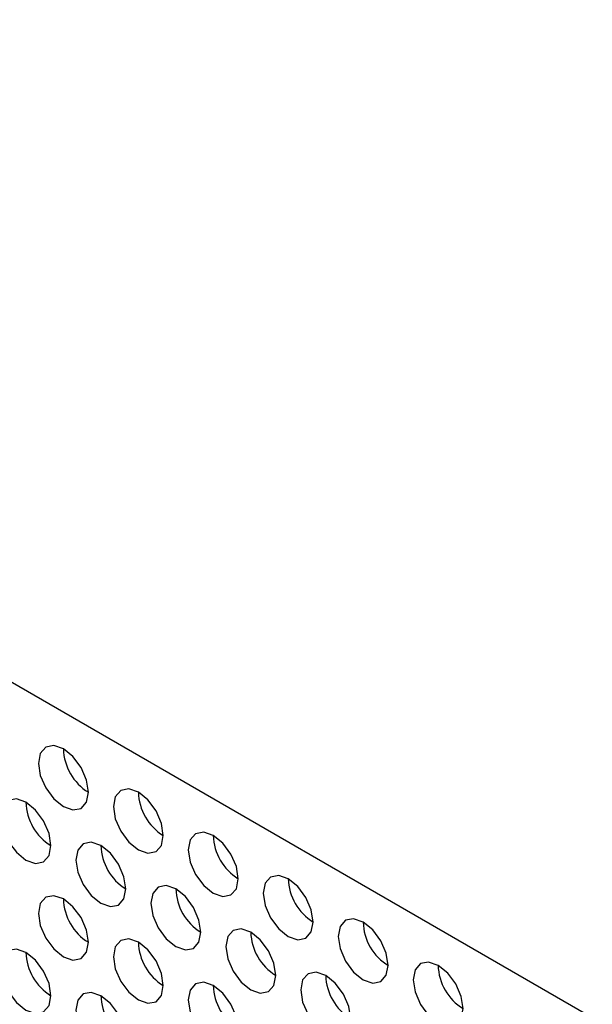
# Model space of a CAD drawing. Header units: millimetres. Extents: x 3619 to 4737, y 1503 to 2366.
# Tile 168 of 256: x 4421.15 to 4426.55, y 2157.51 to 2166.8. Entities that reach past the tile are written whole.
import ezdxf

# ---------------------------------------------------------------- set-up
doc = ezdxf.new("R2010")
doc.units = ezdxf.units.MM

msp = doc.modelspace()

# ---------------------------------------------------------------- linework, layer by layer
at = {"color": 7, "linetype": 'Continuous', "lineweight": 30}
msp.add_line((4447.6737, 2145.1952), (4410.2482, 2166.8005), dxfattribs=at)
at = {"color": 7, "linetype": 'Continuous', "lineweight": 30, "flags": 128}
for points in [[(4421.7976, 2159.5152), (4421.7797, 2159.6297), (4421.7286, 2159.7475), (4421.6521, 2159.8506), (4421.5619, 2159.9234), (4421.4717, 2159.9548), (4421.3952, 2159.9399), (4421.3441, 2159.8811), (4421.3262, 2159.7873), (4421.3441, 2159.6728), (4421.3952, 2159.555), (4421.4717, 2159.4518), (4421.5619, 2159.3791), (4421.6521, 2159.3477), (4421.7286, 2159.3626), (4421.7797, 2159.4214), (4421.7976, 2159.5152)], [(4422.5047, 2159.107), (4422.4868, 2159.2215), (4422.4357, 2159.3393), (4422.3592, 2159.4424), (4422.269, 2159.5152), (4422.1788, 2159.5466), (4422.1023, 2159.5317), (4422.0513, 2159.4729), (4422.0333, 2159.3791), (4422.0513, 2159.2646), (4422.1023, 2159.1468), (4422.1788, 2159.0436), (4422.269, 2158.9709), (4422.3592, 2158.9395), (4422.4357, 2158.9544), (4422.4868, 2159.0132), (4422.5047, 2159.107)], [(4421.4441, 2159.0116), (4421.4261, 2159.1261), (4421.375, 2159.2439), (4421.2986, 2159.3471), (4421.2084, 2159.4199), (4421.1182, 2159.4512), (4421.0417, 2159.4363), (4420.9906, 2159.3775), (4420.9727, 2159.2837), (4420.9906, 2159.1692), (4421.0417, 2159.0514), (4421.1182, 2158.9483), (4421.2084, 2158.8755), (4421.2986, 2158.8441), (4421.375, 2158.859), (4421.4261, 2158.9178), (4421.4441, 2159.0116)], [(4423.2118, 2158.6988), (4423.1939, 2158.8133), (4423.1428, 2158.9311), (4423.0663, 2159.0342), (4422.9761, 2159.107), (4422.8859, 2159.1384), (4422.8095, 2159.1235), (4422.7584, 2159.0647), (4422.7404, 2158.9709), (4422.7584, 2158.8564), (4422.8095, 2158.7386), (4422.8859, 2158.6354), (4422.9761, 2158.5627), (4423.0663, 2158.5313), (4423.1428, 2158.5462), (4423.1939, 2158.605), (4423.2118, 2158.6988)], [(4422.1512, 2158.6034), (4422.1332, 2158.7179), (4422.0821, 2158.8357), (4422.0057, 2158.9389), (4421.9155, 2159.0116), (4421.8253, 2159.043), (4421.7488, 2159.0281), (4421.6977, 2158.9693), (4421.6798, 2158.8755), (4421.6977, 2158.761), (4421.7488, 2158.6432), (4421.8253, 2158.5401), (4421.9155, 2158.4673), (4422.0057, 2158.4359), (4422.0821, 2158.4508), (4422.1332, 2158.5096), (4422.1512, 2158.6034)], [(4423.9189, 2158.2906), (4423.901, 2158.4051), (4423.8499, 2158.5229), (4423.7734, 2158.626), (4423.6832, 2158.6988), (4423.593, 2158.7302), (4423.5166, 2158.7153), (4423.4655, 2158.6565), (4423.4475, 2158.5627), (4423.4655, 2158.4482), (4423.5166, 2158.3304), (4423.593, 2158.2272), (4423.6832, 2158.1544), (4423.7734, 2158.1231), (4423.8499, 2158.1379), (4423.901, 2158.1968), (4423.9189, 2158.2906)], [(4422.8583, 2158.1952), (4422.8403, 2158.3097), (4422.7892, 2158.4275), (4422.7128, 2158.5307), (4422.6226, 2158.6034), (4422.5324, 2158.6348), (4422.4559, 2158.6199), (4422.4048, 2158.5611), (4422.3869, 2158.4673), (4422.4048, 2158.3528), (4422.4559, 2158.235), (4422.5324, 2158.1319), (4422.6226, 2158.0591), (4422.7128, 2158.0277), (4422.7892, 2158.0426), (4422.8403, 2158.1014), (4422.8583, 2158.1952)], [(4421.7976, 2158.0998), (4421.7797, 2158.2143), (4421.7286, 2158.3321), (4421.6521, 2158.4353), (4421.5619, 2158.5081), (4421.4717, 2158.5394), (4421.3952, 2158.5246), (4421.3441, 2158.4658), (4421.3262, 2158.372), (4421.3441, 2158.2575), (4421.3952, 2158.1397), (4421.4717, 2158.0365), (4421.5619, 2157.9637), (4421.6521, 2157.9324), (4421.7286, 2157.9472), (4421.7797, 2158.006), (4421.7976, 2158.0998)], [(4424.626, 2157.8824), (4424.6081, 2157.9969), (4424.557, 2158.1147), (4424.4805, 2158.2178), (4424.3903, 2158.2906), (4424.3001, 2158.322), (4424.2237, 2158.3071), (4424.1726, 2158.2483), (4424.1546, 2158.1545), (4424.1726, 2158.04), (4424.2237, 2157.9222), (4424.3001, 2157.819), (4424.3903, 2157.7462), (4424.4805, 2157.7149), (4424.557, 2157.7297), (4424.6081, 2157.7886), (4424.626, 2157.8824)], [(4423.5654, 2157.787), (4423.5474, 2157.9015), (4423.4963, 2158.0193), (4423.4199, 2158.1225), (4423.3297, 2158.1952), (4423.2395, 2158.2266), (4423.163, 2158.2117), (4423.1119, 2158.1529), (4423.094, 2158.0591), (4423.1119, 2157.9446), (4423.163, 2157.8268), (4423.2395, 2157.7237), (4423.3297, 2157.6509), (4423.4199, 2157.6195), (4423.4963, 2157.6344), (4423.5474, 2157.6932), (4423.5654, 2157.787)], [(4422.5047, 2157.6916), (4422.4868, 2157.8061), (4422.4357, 2157.9239), (4422.3592, 2158.0271), (4422.269, 2158.0999), (4422.1788, 2158.1312), (4422.1023, 2158.1164), (4422.0513, 2158.0576), (4422.0333, 2157.9638), (4422.0513, 2157.8492), (4422.1023, 2157.7315), (4422.1788, 2157.6283), (4422.269, 2157.5555), (4422.3592, 2157.5242), (4422.4357, 2157.539), (4422.4868, 2157.5978), (4422.5047, 2157.6916)], [(4421.4441, 2157.5963), (4421.4261, 2157.7108), (4421.375, 2157.8286), (4421.2986, 2157.9317), (4421.2084, 2158.0045), (4421.1182, 2158.0359), (4421.0417, 2158.021), (4420.9906, 2157.9622), (4420.9727, 2157.8684), (4420.9906, 2157.7539), (4421.0417, 2157.6361), (4421.1182, 2157.5329), (4421.2084, 2157.4602), (4421.2986, 2157.4288), (4421.375, 2157.4437), (4421.4261, 2157.5025), (4421.4441, 2157.5963)], [(4425.3331, 2157.4742), (4425.3152, 2157.5887), (4425.2641, 2157.7065), (4425.1876, 2157.8096), (4425.0974, 2157.8824), (4425.0072, 2157.9138), (4424.9308, 2157.8989), (4424.8797, 2157.8401), (4424.8617, 2157.7463), (4424.8797, 2157.6318), (4424.9308, 2157.514), (4425.0072, 2157.4108), (4425.0974, 2157.338), (4425.1876, 2157.3067), (4425.2641, 2157.3215), (4425.3152, 2157.3803), (4425.3331, 2157.4742)], [(4424.2725, 2157.3788), (4424.2545, 2157.4933), (4424.2034, 2157.6111), (4424.127, 2157.7142), (4424.0368, 2157.787), (4423.9466, 2157.8184), (4423.8701, 2157.8035), (4423.819, 2157.7447), (4423.8011, 2157.6509), (4423.819, 2157.5364), (4423.8701, 2157.4186), (4423.9466, 2157.3155), (4424.0368, 2157.2427), (4424.127, 2157.2113), (4424.2034, 2157.2262), (4424.2545, 2157.285), (4424.2725, 2157.3788)], [(4423.2118, 2157.2834), (4423.1939, 2157.3979), (4423.1428, 2157.5157), (4423.0663, 2157.6189), (4422.9761, 2157.6917), (4422.8859, 2157.723), (4422.8095, 2157.7082), (4422.7584, 2157.6494), (4422.7404, 2157.5556), (4422.7584, 2157.441), (4422.8095, 2157.3232), (4422.8859, 2157.2201), (4422.9761, 2157.1473), (4423.0663, 2157.116), (4423.1428, 2157.1308), (4423.1939, 2157.1896), (4423.2118, 2157.2834)], [(4422.1512, 2157.1881), (4422.1332, 2157.3026), (4422.0821, 2157.4204), (4422.0057, 2157.5235), (4421.9155, 2157.5963), (4421.8253, 2157.6277), (4421.7488, 2157.6128), (4421.6977, 2157.554), (4421.6798, 2157.4602), (4421.6977, 2157.3457), (4421.7488, 2157.2279), (4421.8253, 2157.1247), (4421.9155, 2157.052), (4422.0057, 2157.0206), (4422.0821, 2157.0355), (4422.1332, 2157.0943), (4422.1512, 2157.1881)]]:
    msp.add_lwpolyline(points, dxfattribs=at)
at = {"color": 7, "linetype": 'Continuous', "lineweight": 30}
for centre, radius, start, end in [((4422.0574, 2159.9373), 0.4957, 181.60148, 238.39285), ((4422.7645, 2159.5291), 0.4957, 181.60143, 238.39389), ((4421.7038, 2159.4337), 0.4957, 181.60143, 238.39389), ((4423.4716, 2159.1209), 0.4957, 181.60099, 238.39334), ((4422.4109, 2159.0255), 0.4957, 181.60099, 238.39334), ((4424.1787, 2158.7127), 0.4957, 181.60148, 238.39285), ((4423.118, 2158.6173), 0.4957, 181.60148, 238.39285), ((4422.0574, 2158.5219), 0.4957, 181.60173, 238.39235), ((4424.8769, 2158.2994), 0.4867, 181.03994, 239.52625), ((4423.8252, 2158.2091), 0.4957, 181.60143, 238.39389), ((4422.7645, 2158.1137), 0.4957, 181.60168, 238.39339), ((4421.7038, 2158.0184), 0.4957, 181.60143, 238.39389), ((4425.5929, 2157.8963), 0.4957, 181.6027, 238.39262), ((4424.5323, 2157.8009), 0.4957, 181.6027, 238.39262), ((4423.4716, 2157.7055), 0.4957, 181.60125, 238.39284), ((4422.4109, 2157.6102), 0.4957, 181.60099, 238.39334)]:
    msp.add_arc(centre, radius, start, end, dxfattribs=at)

doc.saveas('drawing.dxf')
